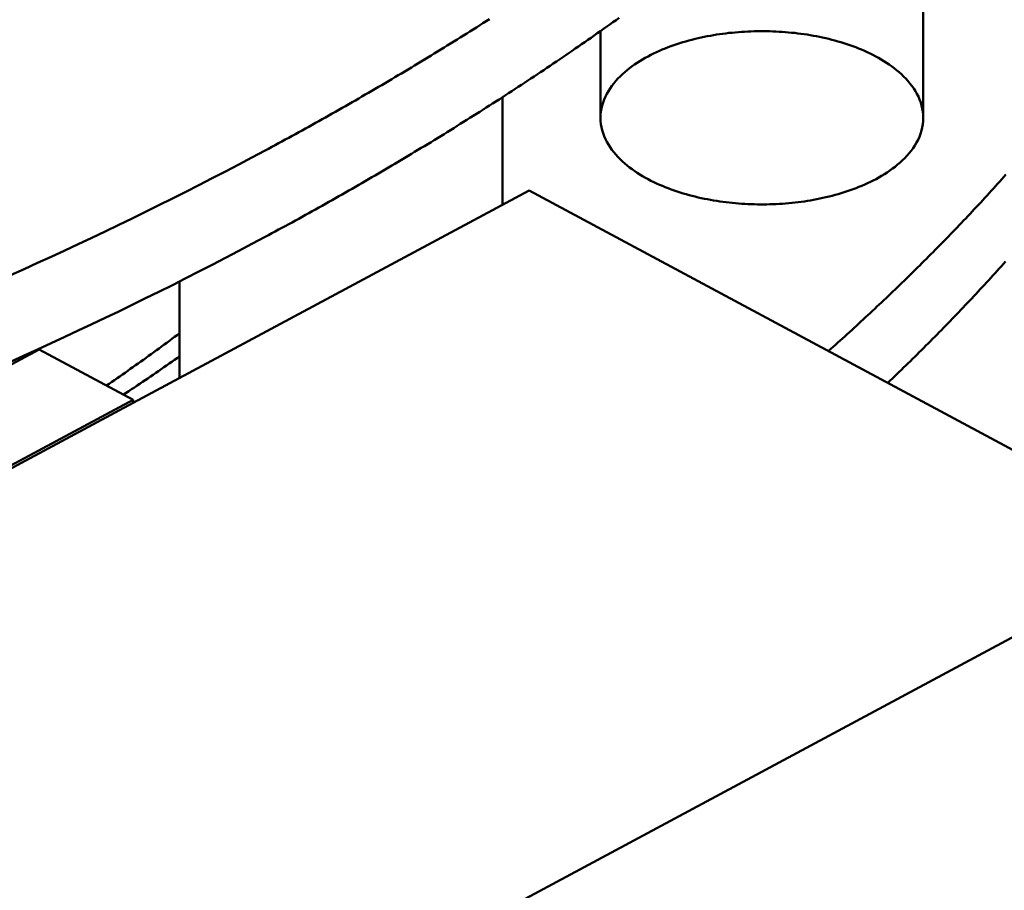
# Model space of a CAD drawing. Header units: millimetres. Extents: x 0 to 841, y 0 to 594.
# Tile 21 of 35: x 429 to 467, y 261 to 294. Entities that reach past the tile are written whole.
import ezdxf

# ---------------------------------------------------------------- set-up
doc = ezdxf.new("R2010")
doc.units = ezdxf.units.MM
doc.layers.add('VIS', color=7, linetype='CONTINUOUS', lineweight=50)

msp = doc.modelspace()

# ---------------------------------------------------------------- linework, layer by layer
at = {"layer": 'VIS'}
for points in [[(463.898, 304.073), (463.898, 290.417)], [(438.625, 285.839), (438.754, 285.908), (438.884, 285.978), (439.013, 286.048), (439.142, 286.118), (439.271, 286.188), (439.4, 286.258), (439.529, 286.328), (439.657, 286.399), (439.786, 286.469), (439.915, 286.54), (440.043, 286.611), (440.172, 286.682), (440.3, 286.753), (440.428, 286.824), (440.557, 286.896), (440.685, 286.967), (440.813, 287.039), (440.941, 287.111), (441.069, 287.183), (441.197, 287.255), (441.325, 287.327), (441.452, 287.4), (441.58, 287.472), (441.707, 287.545), (441.835, 287.618), (441.962, 287.691), (442.09, 287.764), (442.217, 287.837), (442.344, 287.91), (442.471, 287.984), (442.598, 288.058), (442.725, 288.131), (442.852, 288.205), (442.978, 288.279), (443.105, 288.354), (443.232, 288.428), (443.358, 288.502), (443.485, 288.577), (443.611, 288.652), (443.737, 288.727), (443.863, 288.802), (443.989, 288.877), (444.115, 288.953), (444.241, 289.028), (444.367, 289.104), (444.493, 289.18), (444.618, 289.256), (444.744, 289.332), (444.869, 289.408), (444.995, 289.484), (445.12, 289.561), (445.245, 289.638), (445.37, 289.714), (445.495, 289.791), (445.62, 289.868), (445.745, 289.946), (445.87, 290.023), (445.994, 290.101), (446.119, 290.178), (446.243, 290.256), (446.368, 290.334), (446.492, 290.413), (446.616, 290.491), (446.74, 290.569), (446.864, 290.648), (446.988, 290.727), (447.112, 290.806), (447.235, 290.885), (447.359, 290.964), (447.482, 291.043), (447.606, 291.123), (447.729, 291.202), (447.852, 291.282), (447.975, 291.362), (448.098, 291.442), (448.221, 291.523), (448.344, 291.603), (448.467, 291.684), (448.59, 291.764), (448.712, 291.845), (448.834, 291.926), (448.957, 292.007), (449.079, 292.089), (449.201, 292.17), (449.323, 292.252), (449.445, 292.334), (449.567, 292.416), (449.688, 292.498), (449.81, 292.58), (449.931, 292.662), (450.053, 292.745), (450.174, 292.828), (450.295, 292.911), (450.416, 292.994), (450.537, 293.077), (450.658, 293.16), (450.779, 293.244), (450.899, 293.328), (451.02, 293.411), (451.14, 293.495), (451.261, 293.58), (451.381, 293.664), (451.501, 293.748), (451.621, 293.833), (451.741, 293.918), (451.86, 294.003), (451.98, 294.088), (452.099, 294.173), (452.219, 294.259)], [(438.625, 289.161), (438.754, 289.23), (438.884, 289.3), (439.013, 289.37), (439.142, 289.44), (439.271, 289.51), (439.4, 289.58), (439.529, 289.65), (439.657, 289.721), (439.786, 289.791), (439.915, 289.862), (440.043, 289.933), (440.172, 290.004), (440.3, 290.075), (440.428, 290.146), (440.557, 290.218), (440.685, 290.289), (440.813, 290.361), (440.941, 290.433), (441.069, 290.505), (441.197, 290.577), (441.325, 290.649), (441.452, 290.722), (441.58, 290.794), (441.707, 290.867), (441.835, 290.94), (441.962, 291.013), (442.09, 291.086), (442.217, 291.159), (442.344, 291.232), (442.471, 291.306), (442.598, 291.38), (442.725, 291.453), (442.852, 291.527), (442.978, 291.601), (443.105, 291.676), (443.232, 291.75), (443.358, 291.825), (443.485, 291.899), (443.611, 291.974), (443.737, 292.049), (443.863, 292.124), (443.989, 292.199), (444.115, 292.275), (444.241, 292.35), (444.367, 292.426), (444.493, 292.502), (444.618, 292.578), (444.744, 292.654), (444.869, 292.73), (444.995, 292.806), (445.12, 292.883), (445.245, 292.96), (445.37, 293.036), (445.495, 293.113), (445.62, 293.191), (445.745, 293.268), (445.87, 293.345), (445.994, 293.423), (446.119, 293.501), (446.243, 293.578), (446.368, 293.656), (446.492, 293.735), (446.616, 293.813), (446.74, 293.891), (446.864, 293.97), (446.988, 294.049), (447.112, 294.128), (447.235, 294.207)], [(451.502, 293.749), (451.502, 290.417)], [(451.502, 290.417), (451.506, 290.537), (451.518, 290.657), (451.538, 290.776), (451.566, 290.893), (451.601, 291.008), (451.642, 291.121), (451.691, 291.232), (451.745, 291.339), (451.805, 291.444), (451.87, 291.546), (451.939, 291.644), (452.013, 291.74), (452.09, 291.832), (452.171, 291.921), (452.256, 292.007), (452.343, 292.09), (452.433, 292.171), (452.525, 292.248), (452.619, 292.323), (452.716, 292.395), (452.814, 292.464), (452.914, 292.532), (453.016, 292.596), (453.119, 292.658), (453.224, 292.719), (453.33, 292.776), (453.436, 292.832), (453.544, 292.886), (453.653, 292.937), (453.763, 292.987), (453.874, 293.035), (453.985, 293.081), (454.097, 293.125), (454.21, 293.167), (454.324, 293.207), (454.438, 293.246), (454.552, 293.283), (454.667, 293.319), (454.783, 293.353), (454.899, 293.385), (455.016, 293.416), (455.133, 293.446), (455.25, 293.473), (455.367, 293.5), (455.485, 293.525), (455.603, 293.548), (455.722, 293.57), (455.841, 293.591), (455.96, 293.611), (456.079, 293.629), (456.198, 293.645), (456.318, 293.661), (456.437, 293.675), (456.557, 293.687), (456.677, 293.699), (456.797, 293.709), (456.917, 293.718), (457.038, 293.725), (457.158, 293.732), (457.278, 293.737), (457.399, 293.741), (457.519, 293.743), (457.64, 293.744), (457.76, 293.744), (457.881, 293.743), (458.001, 293.741), (458.122, 293.737), (458.242, 293.732), (458.363, 293.725), (458.483, 293.718), (458.603, 293.709), (458.723, 293.699), (458.843, 293.687), (458.963, 293.675), (459.083, 293.661), (459.202, 293.645), (459.322, 293.629), (459.441, 293.611), (459.56, 293.591), (459.678, 293.57), (459.797, 293.548), (459.915, 293.525), (460.033, 293.5), (460.15, 293.473), (460.268, 293.446), (460.385, 293.416), (460.501, 293.385), (460.617, 293.353), (460.733, 293.319), (460.848, 293.283), (460.963, 293.246), (461.077, 293.207), (461.19, 293.167), (461.303, 293.125), (461.415, 293.081), (461.527, 293.035), (461.637, 292.987), (461.747, 292.937), (461.856, 292.886), (461.964, 292.832), (462.071, 292.776), (462.176, 292.719), (462.281, 292.658), (462.384, 292.596), (462.486, 292.532), (462.586, 292.464), (462.684, 292.395), (462.781, 292.323), (462.875, 292.248), (462.968, 292.171), (463.058, 292.09), (463.145, 292.007), (463.229, 291.921), (463.31, 291.832), (463.388, 291.74), (463.461, 291.644), (463.531, 291.546), (463.596, 291.444), (463.655, 291.339), (463.71, 291.232), (463.758, 291.121), (463.8, 291.008), (463.835, 290.893), (463.862, 290.776), (463.882, 290.657), (463.894, 290.537), (463.898, 290.417)], [(447.74, 291.209), (447.74, 287.072)], [(462.083, 288.064), (461.976, 288.008), (461.868, 287.954), (461.759, 287.902), (461.649, 287.852), (461.539, 287.804), (461.427, 287.758), (461.315, 287.713), (461.202, 287.671), (461.089, 287.63), (460.974, 287.591), (460.86, 287.554), (460.744, 287.518), (460.629, 287.484), (460.513, 287.451), (460.396, 287.42), (460.279, 287.391), (460.162, 287.363), (460.044, 287.336), (459.926, 287.311), (459.808, 287.287), (459.689, 287.265), (459.57, 287.244), (459.451, 287.224), (459.332, 287.206), (459.212, 287.189), (459.093, 287.174), (458.973, 287.16), (458.853, 287.147), (458.733, 287.135), (458.613, 287.125), (458.492, 287.116), (458.372, 287.109), (458.252, 287.102), (458.131, 287.097), (458.01, 287.093), (457.89, 287.09), (457.769, 287.089), (457.649, 287.089), (457.528, 287.09), (457.407, 287.093), (457.287, 287.096), (457.166, 287.101), (457.046, 287.108), (456.925, 287.115), (456.805, 287.124), (456.685, 287.134), (456.565, 287.145), (456.445, 287.158), (456.325, 287.172), (456.205, 287.187), (456.086, 287.204), (455.966, 287.222), (455.847, 287.241), (455.728, 287.262), (455.61, 287.284), (455.491, 287.307), (455.373, 287.332), (455.256, 287.359), (455.138, 287.386), (455.021, 287.416), (454.904, 287.447), (454.788, 287.479), (454.672, 287.513), (454.557, 287.548), (454.442, 287.586), (454.328, 287.624), (454.215, 287.665), (454.102, 287.707), (453.989, 287.751), (453.878, 287.797), (453.767, 287.845), (453.657, 287.894), (453.548, 287.946), (453.44, 288), (453.333, 288.055), (453.227, 288.113), (453.122, 288.173), (453.019, 288.236), (452.917, 288.3), (452.817, 288.367), (452.718, 288.437), (452.621, 288.509), (452.527, 288.584), (452.434, 288.661), (452.344, 288.742), (452.257, 288.825), (452.173, 288.911), (452.091, 289), (452.014, 289.093), (451.94, 289.188), (451.87, 289.287), (451.805, 289.388), (451.745, 289.493), (451.691, 289.601), (451.643, 289.711), (451.601, 289.824), (451.566, 289.94), (451.538, 290.057), (451.518, 290.176), (451.506, 290.296), (451.502, 290.417)], [(463.898, 290.417), (463.894, 290.292), (463.881, 290.168), (463.86, 290.045), (463.83, 289.924), (463.793, 289.805), (463.748, 289.688), (463.697, 289.575), (463.639, 289.464), (463.575, 289.357), (463.507, 289.253), (463.433, 289.152), (463.355, 289.054), (463.273, 288.96), (463.188, 288.869), (463.099, 288.782), (463.007, 288.697), (462.912, 288.616), (462.815, 288.537), (462.716, 288.462), (462.615, 288.389), (462.512, 288.319), (462.407, 288.251), (462.3, 288.186), (462.192, 288.124), (462.083, 288.064)], [(428.844, 284.366), (429.367, 284.601), (429.889, 284.838), (430.411, 285.077), (430.931, 285.318), (431.451, 285.56), (431.969, 285.805), (432.487, 286.051), (433.004, 286.299), (433.52, 286.55), (434.035, 286.802), (434.549, 287.056), (435.062, 287.312), (435.574, 287.57), (436.085, 287.83), (436.595, 288.092), (437.104, 288.356), (437.612, 288.623), (438.119, 288.891), (438.625, 289.161)], [(460.256, 281.458), (460.346, 281.538), (460.436, 281.618), (460.525, 281.698), (460.615, 281.778), (460.704, 281.858), (460.794, 281.939), (460.883, 282.019), (460.972, 282.1), (461.061, 282.181), (461.15, 282.262), (461.239, 282.343), (461.328, 282.424), (461.416, 282.505), (461.505, 282.587), (461.593, 282.668), (461.681, 282.75), (461.769, 282.831), (461.857, 282.913), (461.945, 282.995), (462.033, 283.077), (462.121, 283.16), (462.208, 283.242), (462.296, 283.325), (462.383, 283.407), (462.47, 283.49), (462.557, 283.573), (462.644, 283.656), (462.731, 283.739), (462.818, 283.822), (462.905, 283.906), (462.991, 283.989), (463.078, 284.073), (463.164, 284.156), (463.25, 284.24), (463.336, 284.324), (463.422, 284.408), (463.508, 284.492), (463.593, 284.577), (463.679, 284.661), (463.764, 284.746), (463.849, 284.831), (463.935, 284.916), (464.02, 285.001), (464.105, 285.086), (464.189, 285.171), (464.274, 285.256), (464.358, 285.342), (464.443, 285.427), (464.527, 285.513), (464.611, 285.599), (464.695, 285.685), (464.779, 285.771), (464.863, 285.857), (464.946, 285.944), (465.03, 286.03), (465.113, 286.117), (465.197, 286.203), (465.28, 286.29), (465.363, 286.377), (465.445, 286.465), (465.528, 286.552), (465.611, 286.639), (465.693, 286.727), (465.775, 286.814), (465.857, 286.902), (465.939, 286.99), (466.021, 287.078), (466.103, 287.166), (466.185, 287.254), (466.266, 287.343), (466.347, 287.431), (466.429, 287.52), (466.51, 287.609), (466.59, 287.698), (466.671, 287.787), (466.752, 287.876), (466.832, 287.965), (466.913, 288.055), (466.993, 288.144), (467.073, 288.234)], [(433.559, 279.458), (448.77, 287.625)], [(448.77, 287.625), (474.035, 274.06)], [(428.844, 281.044), (429.367, 281.279), (429.889, 281.516), (430.411, 281.755), (430.931, 281.996), (431.451, 282.238), (431.969, 282.483), (432.487, 282.729), (433.004, 282.977), (433.52, 283.227), (434.035, 283.48), (434.549, 283.734), (435.062, 283.99), (435.574, 284.248), (436.085, 284.508), (436.595, 284.77), (437.104, 285.034), (437.612, 285.3), (438.119, 285.569), (438.625, 285.839)], [(462.538, 280.233), (462.626, 280.316), (462.712, 280.399), (462.799, 280.482), (462.886, 280.566), (462.973, 280.649), (463.059, 280.733), (463.145, 280.816), (463.232, 280.9), (463.318, 280.984), (463.404, 281.068), (463.489, 281.153), (463.575, 281.237), (463.661, 281.322), (463.746, 281.406), (463.832, 281.491), (463.917, 281.576), (464.002, 281.661), (464.087, 281.746), (464.172, 281.831), (464.257, 281.917), (464.341, 282.002), (464.426, 282.088), (464.51, 282.173), (464.594, 282.259), (464.678, 282.345), (464.762, 282.432), (464.846, 282.518), (464.93, 282.604), (465.013, 282.691), (465.097, 282.777), (465.18, 282.864), (465.263, 282.951), (465.346, 283.038), (465.429, 283.125), (465.512, 283.213), (465.594, 283.3), (465.677, 283.388), (465.759, 283.475), (465.841, 283.563), (465.924, 283.651), (466.006, 283.739), (466.087, 283.827), (466.169, 283.915), (466.251, 284.004), (466.332, 284.092), (466.413, 284.181), (466.494, 284.27), (466.575, 284.359), (466.656, 284.448), (466.737, 284.537), (466.817, 284.627), (466.898, 284.716), (466.978, 284.806), (467.058, 284.895)], [(435.343, 284.131), (435.343, 280.416)], [(432.539, 280.129), (432.64, 280.199), (432.742, 280.269), (432.843, 280.34), (432.944, 280.41), (433.045, 280.481), (433.146, 280.552), (433.247, 280.622), (433.348, 280.693), (433.448, 280.765), (433.549, 280.836), (433.65, 280.907), (433.75, 280.979), (433.85, 281.051), (433.95, 281.122), (434.051, 281.194), (434.151, 281.267), (434.251, 281.339), (434.35, 281.411), (434.45, 281.484), (434.55, 281.556), (434.649, 281.629), (434.749, 281.702), (434.848, 281.775), (434.947, 281.848), (435.046, 281.921), (435.145, 281.995), (435.244, 282.069), (435.343, 282.142)], [(404.374, 267.788), (429.949, 281.519)], [(429.949, 281.519), (433.559, 279.581)], [(433.19, 279.779), (433.294, 279.848), (433.397, 279.918), (433.5, 279.987), (433.603, 280.056), (433.706, 280.126), (433.809, 280.196), (433.912, 280.265), (434.015, 280.335), (434.118, 280.405), (434.22, 280.476), (434.323, 280.546), (434.425, 280.616), (434.528, 280.687), (434.63, 280.758), (434.732, 280.829), (434.834, 280.9), (434.936, 280.971), (435.038, 281.042), (435.14, 281.113), (435.241, 281.185), (435.343, 281.257)], [(407.984, 265.85), (433.559, 279.581)], [(407.984, 265.727), (433.559, 279.458)], [(433.559, 279.458), (433.559, 279.581)], [(414.996, 242.362), (474.035, 274.06)]]:
    msp.add_lwpolyline(points, dxfattribs=at)

doc.saveas('drawing.dxf')
